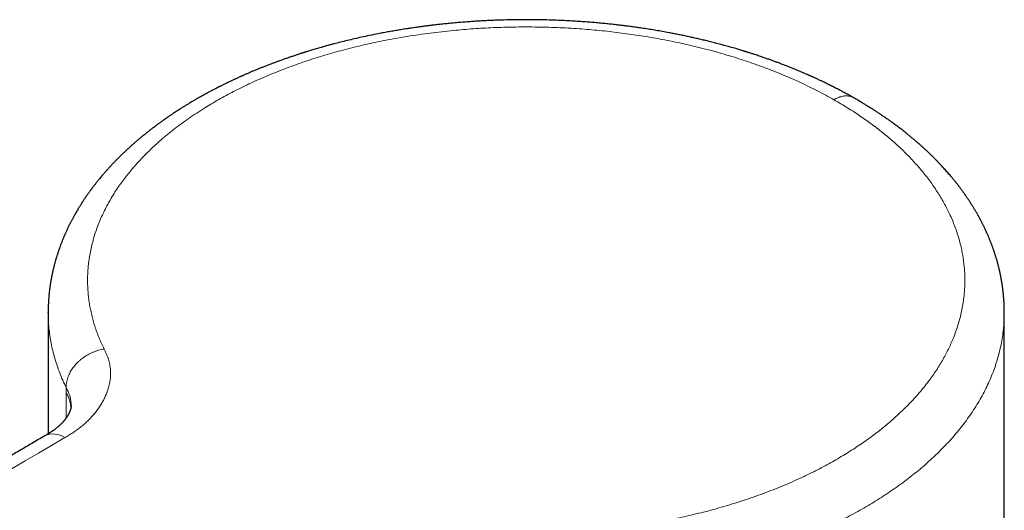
# Model space of a CAD drawing. Header units: millimetres. Extents: x 8 to 738, y 12 to 566.
# Tile 15 of 35: x 657 to 707, y 252 to 277. Entities that reach past the tile are written whole.
import ezdxf

# ---------------------------------------------------------------- set-up
doc = ezdxf.new("R2010")
doc.units = ezdxf.units.MM

msp = doc.modelspace()

# ---------------------------------------------------------------- linework, layer by layer
at = {"color": 7, "linetype": 'Continuous', "lineweight": 30}
for p, q in [((658.669, 261.942), (658.67, 261.962)), ((658.669, 261.942), (658.669, 255.792)), ((707.169, 243.731), (707.169, 261.94)), ((659.835, 257.23), (659.835, 257.233))]:
    msp.add_line(p, q, dxfattribs=at)
at = {"color": 8, "linetype": 'Continuous', "lineweight": 0, "flags": 128}
msp.add_lwpolyline([(659.577, 257.897), (659.577, 257.927), (659.577, 257.958), (659.577, 257.989), (659.577, 258.019), (659.577, 258.05), (659.577, 258.081), (659.577, 258.111), (659.577, 258.142)], dxfattribs=at)
at = {"color": 8, "linetype": 'Continuous', "lineweight": 0}
msp.add_arc((658.922, 254.774), 1.01, 54.6055, 115.027, dxfattribs=at)
at = {"color": 7, "linetype": 'Continuous', "lineweight": 30}
for points, knots in [([(699.51, 272.837), (699.47, 272.86), (699.389, 272.906), (699.271, 272.971), (699.159, 273.033), (699.054, 273.09), (698.957, 273.142), (698.859, 273.194), (698.758, 273.247), (698.673, 273.291), (698.612, 273.323), (698.573, 273.343), (698.537, 273.361), (698.508, 273.376), (698.486, 273.386), (698.469, 273.395), (698.448, 273.406), (698.42, 273.42), (698.384, 273.438), (698.341, 273.459), (698.293, 273.483), (698.24, 273.509), (698.187, 273.535), (698.135, 273.561), (698.065, 273.595), (697.98, 273.636), (697.881, 273.683), (697.791, 273.725), (697.661, 273.786), (697.546, 273.839), (697.444, 273.885), (697.404, 273.903), (697.369, 273.918), (697.344, 273.93), (697.325, 273.938), (697.306, 273.947), (697.283, 273.957), (697.255, 273.97), (697.22, 273.985), (697.174, 274.005), (697.114, 274.031), (697.043, 274.062), (696.966, 274.095), (696.889, 274.128), (696.81, 274.162), (696.731, 274.195), (696.651, 274.228), (696.543, 274.273), (696.404, 274.329), (696.234, 274.397), (696.057, 274.466), (695.872, 274.538), (695.69, 274.606), (695.515, 274.671), (695.347, 274.732), (695.172, 274.795), (694.991, 274.858), (694.827, 274.914), (694.686, 274.961), (694.572, 274.999), (694.469, 275.032), (694.377, 275.062), (694.295, 275.089), (694.224, 275.111), (694.167, 275.129), (694.124, 275.143), (694.094, 275.152), (694.074, 275.158), (694.057, 275.164), (694.037, 275.17), (694.01, 275.178), (693.969, 275.191), (693.913, 275.208), (693.84, 275.23), (693.754, 275.256), (693.653, 275.286), (693.539, 275.32), (693.353, 275.374), (693.104, 275.445), (692.807, 275.525), (692.53, 275.598), (692.272, 275.664), (692.021, 275.726), (691.777, 275.784), (691.539, 275.839), (691.306, 275.892), (691.076, 275.942), (690.847, 275.99), (690.617, 276.037), (690.385, 276.083), (690.122, 276.133), (689.827, 276.187), (689.502, 276.243), (689.181, 276.296), (688.869, 276.344), (688.588, 276.386), (688.336, 276.421), (688.114, 276.451), (687.896, 276.478), (687.68, 276.505), (687.446, 276.532), (687.189, 276.561), (686.91, 276.589), (686.618, 276.617), (686.315, 276.644), (685.999, 276.67), (685.671, 276.693), (685.319, 276.716), (684.946, 276.736), (684.556, 276.754), (684.165, 276.768), (683.773, 276.778), (683.348, 276.785), (682.89, 276.788), (682.4, 276.785), (681.91, 276.775), (681.481, 276.762), (681.112, 276.747), (680.806, 276.732), (680.503, 276.715), (680.209, 276.696), (679.911, 276.675), (679.611, 276.652), (679.311, 276.626), (679.025, 276.599), (678.754, 276.571), (678.497, 276.544), (678.254, 276.516), (678.037, 276.49), (677.836, 276.465), (677.642, 276.439), (677.436, 276.411), (677.218, 276.381), (676.988, 276.347), (676.747, 276.309), (676.495, 276.269), (676.234, 276.225), (675.964, 276.178), (675.686, 276.127), (675.355, 276.064), (674.978, 275.988), (674.574, 275.902), (674.196, 275.817), (673.843, 275.733), (673.5, 275.648), (673.219, 275.575), (672.997, 275.516), (672.833, 275.472), (672.677, 275.428), (672.529, 275.386), (672.39, 275.347), (672.261, 275.309), (672.139, 275.273), (672.025, 275.238), (671.92, 275.206), (671.839, 275.182), (671.781, 275.163), (671.743, 275.152), (671.709, 275.141), (671.674, 275.13), (671.634, 275.117), (671.584, 275.102), (671.523, 275.082), (671.455, 275.06), (671.381, 275.036), (671.304, 275.011), (671.207, 274.979), (671.088, 274.939), (670.947, 274.892), (670.794, 274.839), (670.632, 274.782), (670.466, 274.723), (670.305, 274.664), (670.151, 274.607), (669.991, 274.547), (669.826, 274.484), (669.658, 274.419), (669.499, 274.356), (669.343, 274.293), (669.182, 274.227), (669.013, 274.156), (668.871, 274.096), (668.765, 274.05), (668.694, 274.019), (668.628, 273.99), (668.576, 273.967), (668.537, 273.95), (668.511, 273.938), (668.489, 273.928), (668.471, 273.921), (668.456, 273.914), (668.439, 273.906), (668.415, 273.896), (668.371, 273.876), (668.309, 273.848), (668.232, 273.812), (668.162, 273.78), (668.098, 273.751), (668.038, 273.723), (667.973, 273.692), (667.9, 273.657), (667.82, 273.619), (667.732, 273.576), (667.649, 273.536), (667.573, 273.499), (667.51, 273.468), (667.453, 273.439), (667.407, 273.416), (667.373, 273.399), (667.349, 273.387), (667.33, 273.378), (667.313, 273.369), (667.292, 273.358), (667.262, 273.343), (667.225, 273.324), (667.185, 273.304), (667.139, 273.28), (667.087, 273.253), (667.029, 273.223), (666.972, 273.192), (666.912, 273.16), (666.844, 273.125), (666.783, 273.092), (666.73, 273.063), (666.688, 273.04), (666.643, 273.016), (666.596, 272.99), (666.548, 272.964), (666.503, 272.938), (666.462, 272.915), (666.427, 272.896), (666.4, 272.881), (666.38, 272.87), (666.364, 272.861), (666.341, 272.848), (666.307, 272.828), (666.258, 272.8), (666.202, 272.768), (666.138, 272.731), (666.065, 272.688), (665.983, 272.64), (665.892, 272.586), (665.793, 272.527), (665.704, 272.472), (665.625, 272.424), (665.563, 272.386), (665.505, 272.35), (665.458, 272.32), (665.42, 272.296), (665.39, 272.277), (665.36, 272.258), (665.309, 272.225), (665.234, 272.177), (665.133, 272.111), (665.045, 272.053), (664.972, 272.004), (664.915, 271.966), (664.859, 271.928), (664.807, 271.893), (664.76, 271.861), (664.72, 271.834), (664.688, 271.811), (664.661, 271.792), (664.633, 271.773), (664.6, 271.75), (664.562, 271.723), (664.52, 271.694), (664.476, 271.662), (664.427, 271.627), (664.373, 271.589), (664.314, 271.546), (664.25, 271.499), (664.192, 271.456), (664.144, 271.42), (664.109, 271.394), (664.08, 271.373), (664.058, 271.356), (664.033, 271.337), (664.001, 271.313), (663.954, 271.278), (663.898, 271.234), (663.83, 271.182), (663.766, 271.132), (663.709, 271.087), (663.66, 271.048), (663.612, 271.01), (663.567, 270.973), (663.527, 270.941), (663.492, 270.912), (663.447, 270.876), (663.39, 270.829), (663.321, 270.771), (663.251, 270.713), (663.184, 270.655), (663.118, 270.599), (663.054, 270.544), (662.995, 270.491), (662.941, 270.444), (662.889, 270.398), (662.834, 270.348), (662.773, 270.293), (662.711, 270.236), (662.648, 270.178), (662.586, 270.12), (662.524, 270.062), (662.463, 270.003), (662.402, 269.944), (662.339, 269.883), (662.276, 269.82), (662.22, 269.765), (662.174, 269.718), (662.137, 269.682), (662.102, 269.646), (662.066, 269.608), (662.025, 269.566), (661.983, 269.522), (661.941, 269.478), (661.903, 269.438), (661.87, 269.402), (661.84, 269.37), (661.814, 269.342), (661.789, 269.316), (661.761, 269.285), (661.725, 269.246), (661.682, 269.198), (661.635, 269.146), (661.586, 269.09), (661.537, 269.034), (661.479, 268.968), (661.415, 268.893), (661.344, 268.809), (661.281, 268.733), (661.226, 268.666), (661.179, 268.608), (661.132, 268.55), (661.088, 268.494), (661.045, 268.438), (661.005, 268.387), (660.967, 268.338), (660.934, 268.295), (660.906, 268.257), (660.882, 268.226), (660.86, 268.195), (660.836, 268.162), (660.808, 268.126), (660.779, 268.085), (660.742, 268.034), (660.7, 267.975), (660.651, 267.907), (660.601, 267.834), (660.555, 267.766), (660.514, 267.706), (660.481, 267.656), (660.451, 267.611), (660.424, 267.571), (660.4, 267.534), (660.376, 267.496), (660.35, 267.455), (660.319, 267.407), (660.287, 267.355), (660.249, 267.295), (660.208, 267.228), (660.163, 267.153), (660.118, 267.076), (660.072, 266.997), (660.026, 266.917), (659.985, 266.843), (659.947, 266.774), (659.912, 266.71), (659.879, 266.647), (659.846, 266.585), (659.815, 266.526), (659.786, 266.468), (659.756, 266.409), (659.723, 266.343), (659.688, 266.272), (659.652, 266.195), (659.614, 266.114), (659.579, 266.039), (659.55, 265.975), (659.527, 265.922), (659.505, 265.873), (659.485, 265.826), (659.464, 265.778), (659.441, 265.722), (659.414, 265.657), (659.385, 265.584), (659.355, 265.51), (659.327, 265.437), (659.302, 265.37), (659.279, 265.311), (659.261, 265.259), (659.243, 265.211), (659.227, 265.165), (659.21, 265.118), (659.194, 265.069), (659.177, 265.019), (659.159, 264.966), (659.142, 264.914), (659.127, 264.866), (659.113, 264.821), (659.097, 264.77), (659.078, 264.709), (659.057, 264.638), (659.036, 264.566), (659.016, 264.494), (658.998, 264.426), (658.98, 264.36), (658.964, 264.296), (658.948, 264.235), (658.934, 264.175), (658.92, 264.116), (658.906, 264.057), (658.89, 263.987), (658.873, 263.906), (658.854, 263.815), (658.837, 263.73), (658.822, 263.649), (658.808, 263.571), (658.795, 263.495), (658.785, 263.432), (658.777, 263.379), (658.77, 263.335), (658.763, 263.286), (658.756, 263.238), (658.75, 263.193), (658.745, 263.154), (658.741, 263.12), (658.737, 263.091), (658.733, 263.062), (658.73, 263.032), (658.726, 262.997), (658.722, 262.959), (658.717, 262.919), (658.711, 262.861), (658.704, 262.787), (658.697, 262.698), (658.691, 262.625), (658.687, 262.567), (658.684, 262.521), (658.681, 262.473), (658.679, 262.428), (658.677, 262.39), (658.676, 262.358), (658.674, 262.327), (658.673, 262.292), (658.671, 262.253), (658.67, 262.213), (658.669, 262.171), (658.668, 262.127), (658.667, 262.075), (658.667, 262.014), (658.666, 261.969), (658.666, 261.945)], [0, 0, 0, 0, 0.003004, 0.005888, 0.008622, 0.011148, 0.013468, 0.015581, 0.018157, 0.020631, 0.021575, 0.022503, 0.02339, 0.024099, 0.024543, 0.024878, 0.025348, 0.026, 0.026833, 0.027848, 0.028971, 0.030231, 0.031477, 0.032683, 0.033847, 0.036298, 0.038544, 0.040586, 0.042429, 0.047403, 0.048357, 0.049301, 0.050098, 0.050653, 0.051017, 0.051393, 0.051899, 0.052537, 0.053307, 0.054208, 0.05562, 0.057256, 0.058953, 0.060662, 0.062382, 0.064113, 0.065855, 0.067609, 0.071214, 0.074866, 0.07864, 0.082609, 0.086772, 0.090179, 0.093706, 0.097352, 0.101118, 0.104954, 0.107497, 0.109819, 0.111922, 0.113804, 0.115467, 0.116909, 0.118132, 0.118939, 0.119559, 0.11991, 0.120168, 0.120575, 0.121134, 0.121843, 0.123038, 0.124507, 0.126249, 0.128266, 0.130556, 0.13312, 0.139393, 0.145446, 0.150666, 0.155712, 0.160583, 0.165281, 0.169894, 0.174329, 0.178702, 0.183075, 0.18745, 0.191827, 0.196204, 0.202336, 0.208469, 0.214483, 0.220281, 0.225863, 0.230097, 0.234198, 0.238166, 0.242077, 0.246134, 0.251023, 0.256123, 0.261432, 0.266951, 0.27268, 0.278618, 0.284767, 0.291759, 0.298811, 0.305862, 0.312914, 0.319965, 0.32878, 0.337595, 0.346411, 0.355229, 0.360773, 0.366318, 0.371823, 0.377151, 0.382289, 0.387998, 0.393453, 0.398655, 0.403603, 0.408297, 0.412737, 0.416924, 0.42026, 0.423826, 0.427621, 0.431646, 0.435901, 0.440386, 0.445101, 0.449944, 0.455009, 0.460288, 0.465586, 0.473757, 0.48174, 0.48871, 0.49553, 0.502201, 0.508723, 0.512044, 0.515309, 0.518417, 0.521353, 0.524118, 0.526711, 0.529132, 0.531438, 0.533564, 0.535506, 0.536335, 0.537093, 0.537781, 0.538422, 0.539206, 0.540238, 0.541478, 0.542904, 0.544415, 0.545996, 0.547648, 0.550386, 0.553299, 0.556386, 0.559886, 0.563392, 0.566771, 0.570024, 0.573151, 0.576947, 0.580538, 0.583925, 0.587227, 0.590611, 0.594428, 0.598347, 0.599913, 0.601496, 0.603019, 0.604305, 0.604996, 0.605588, 0.60608, 0.606473, 0.606767, 0.607107, 0.607626, 0.608327, 0.610075, 0.611808, 0.61352, 0.614815, 0.616128, 0.617603, 0.619261, 0.621102, 0.623125, 0.625331, 0.626824, 0.628359, 0.629709, 0.630826, 0.63154, 0.632109, 0.632535, 0.632825, 0.633323, 0.634029, 0.634936, 0.635889, 0.636831, 0.638216, 0.63958, 0.640923, 0.642296, 0.64389, 0.645724, 0.64669, 0.647711, 0.648787, 0.649918, 0.651105, 0.652259, 0.65324, 0.654117, 0.654782, 0.655235, 0.655572, 0.655947, 0.656929, 0.65811, 0.659492, 0.661073, 0.66289, 0.664929, 0.667195, 0.669688, 0.672407, 0.673999, 0.675655, 0.677176, 0.678462, 0.679308, 0.680063, 0.680829, 0.681608, 0.684046, 0.68666, 0.689542, 0.690994, 0.692506, 0.694067, 0.695489, 0.696701, 0.697823, 0.698677, 0.699322, 0.700054, 0.700954, 0.70199, 0.703162, 0.704346, 0.705679, 0.707162, 0.708794, 0.710575, 0.712496, 0.713677, 0.714665, 0.715461, 0.716065, 0.716542, 0.717594, 0.718818, 0.720501, 0.722444, 0.724676, 0.726016, 0.727443, 0.728923, 0.73026, 0.73142, 0.732424, 0.733437, 0.735401, 0.737505, 0.739686, 0.741665, 0.743676, 0.745699, 0.747562, 0.749221, 0.75069, 0.752467, 0.754433, 0.756445, 0.75844, 0.76044, 0.762479, 0.764439, 0.766456, 0.768542, 0.770695, 0.772798, 0.774155, 0.77539, 0.776525, 0.777765, 0.779158, 0.780699, 0.782211, 0.783499, 0.784694, 0.785763, 0.786674, 0.787471, 0.788375, 0.789723, 0.791292, 0.793061, 0.794869, 0.796682, 0.7985, 0.801302, 0.803938, 0.806579, 0.808544, 0.810381, 0.812131, 0.814049, 0.815702, 0.817361, 0.81889, 0.82029, 0.821421, 0.822363, 0.823248, 0.824259, 0.825399, 0.826668, 0.828056, 0.830059, 0.832158, 0.834357, 0.836714, 0.838355, 0.839873, 0.841236, 0.842445, 0.843557, 0.84461, 0.845847, 0.847272, 0.848894, 0.850518, 0.852736, 0.854892, 0.857203, 0.859563, 0.861943, 0.864294, 0.866132, 0.868001, 0.869874, 0.871699, 0.873452, 0.875044, 0.876732, 0.878616, 0.880703, 0.882933, 0.885286, 0.887684, 0.889364, 0.890837, 0.89221, 0.893527, 0.894861, 0.896351, 0.898307, 0.90039, 0.902513, 0.904586, 0.906602, 0.908145, 0.909607, 0.910946, 0.912186, 0.913525, 0.914862, 0.916277, 0.917756, 0.919253, 0.920603, 0.921796, 0.923011, 0.92485, 0.926839, 0.928918, 0.930893, 0.93276, 0.934566, 0.936315, 0.938055, 0.939586, 0.94127, 0.942911, 0.944454, 0.946986, 0.949556, 0.951873, 0.954003, 0.956133, 0.958229, 0.960252, 0.961269, 0.962466, 0.96384, 0.965275, 0.96641, 0.967491, 0.968408, 0.969159, 0.969888, 0.970702, 0.97164, 0.972702, 0.973788, 0.974841, 0.977378, 0.979791, 0.982106, 0.983235, 0.984473, 0.985816, 0.987069, 0.988133, 0.988881, 0.989687, 0.99063, 0.991701, 0.992799, 0.993899, 0.9952, 0.996616, 0.998215, 1, 1, 1, 1]), ([(707.17, 261.937), (707.17, 261.951), (707.17, 261.982), (707.17, 262.026), (707.169, 262.074), (707.169, 262.121), (707.168, 262.167), (707.166, 262.209), (707.165, 262.246), (707.164, 262.286), (707.162, 262.332), (707.16, 262.388), (707.157, 262.445), (707.153, 262.504), (707.15, 262.563), (707.145, 262.625), (707.14, 262.689), (707.135, 262.753), (707.13, 262.811), (707.124, 262.868), (707.114, 262.974), (707.097, 263.12), (707.07, 263.313), (707.042, 263.494), (707.017, 263.634), (707, 263.728), (706.988, 263.786), (706.976, 263.845), (706.965, 263.903), (706.953, 263.956), (706.942, 264.007), (706.931, 264.055), (706.919, 264.109), (706.905, 264.169), (706.888, 264.236), (706.871, 264.306), (706.853, 264.376), (706.835, 264.443), (706.818, 264.505), (706.801, 264.566), (706.783, 264.63), (706.763, 264.698), (706.742, 264.766), (706.722, 264.829), (706.704, 264.887), (706.687, 264.941), (706.669, 264.994), (706.651, 265.049), (706.631, 265.108), (706.608, 265.174), (706.583, 265.243), (706.559, 265.31), (706.535, 265.373), (706.514, 265.43), (706.493, 265.484), (706.472, 265.537), (706.45, 265.593), (706.427, 265.65), (706.402, 265.71), (706.376, 265.773), (706.347, 265.839), (706.318, 265.906), (706.29, 265.971), (706.263, 266.029), (706.24, 266.081), (706.217, 266.13), (706.195, 266.178), (706.171, 266.228), (706.144, 266.283), (706.118, 266.338), (706.091, 266.391), (706.066, 266.442), (706.038, 266.496), (706.01, 266.55), (705.983, 266.601), (705.96, 266.646), (705.938, 266.687), (705.916, 266.727), (705.894, 266.769), (705.871, 266.81), (705.846, 266.855), (705.818, 266.905), (705.787, 266.961), (705.749, 267.025), (705.709, 267.095), (705.667, 267.165), (705.627, 267.231), (705.589, 267.293), (705.557, 267.344), (705.53, 267.388), (705.506, 267.426), (705.478, 267.469), (705.448, 267.517), (705.415, 267.567), (705.383, 267.617), (705.348, 267.669), (705.312, 267.723), (705.274, 267.778), (705.24, 267.829), (705.208, 267.875), (705.176, 267.92), (705.144, 267.965), (705.108, 268.016), (705.068, 268.072), (705.025, 268.13), (704.979, 268.193), (704.932, 268.256), (704.886, 268.317), (704.845, 268.37), (704.809, 268.417), (704.777, 268.458), (704.748, 268.495), (704.722, 268.528), (704.695, 268.561), (704.665, 268.599), (704.63, 268.643), (704.575, 268.71), (704.504, 268.796), (704.421, 268.895), (704.34, 268.99), (704.261, 269.08), (704.181, 269.17), (704.099, 269.261), (704.029, 269.337), (703.974, 269.397), (703.934, 269.439), (703.893, 269.482), (703.853, 269.524), (703.817, 269.562), (703.787, 269.593), (703.763, 269.618), (703.74, 269.642), (703.715, 269.667), (703.683, 269.7), (703.642, 269.741), (703.595, 269.788), (703.548, 269.834), (703.505, 269.877), (703.465, 269.916), (703.429, 269.951), (703.398, 269.982), (703.371, 270.007), (703.346, 270.031), (703.32, 270.056), (703.29, 270.085), (703.255, 270.117), (703.216, 270.154), (703.175, 270.192), (703.133, 270.231), (703.089, 270.271), (703.044, 270.313), (702.996, 270.355), (702.948, 270.399), (702.903, 270.439), (702.865, 270.473), (702.834, 270.5), (702.807, 270.523), (702.78, 270.546), (702.751, 270.572), (702.719, 270.6), (702.662, 270.648), (702.579, 270.719), (702.485, 270.798), (702.406, 270.863), (702.348, 270.91), (702.298, 270.951), (702.25, 270.99), (702.197, 271.032), (702.131, 271.085), (702.052, 271.147), (701.965, 271.214), (701.881, 271.278), (701.801, 271.339), (701.725, 271.397), (701.649, 271.453), (701.57, 271.511), (701.495, 271.566), (701.423, 271.617), (701.357, 271.664), (701.289, 271.713), (701.22, 271.761), (701.155, 271.806), (701.096, 271.847), (701.043, 271.883), (700.989, 271.92), (700.93, 271.959), (700.865, 272.003), (700.793, 272.051), (700.728, 272.094), (700.67, 272.132), (700.621, 272.164), (700.571, 272.196), (700.519, 272.229), (700.467, 272.263), (700.417, 272.294), (700.377, 272.319), (700.35, 272.337), (700.332, 272.348), (700.318, 272.357), (700.304, 272.365), (700.282, 272.379), (700.249, 272.399), (700.203, 272.428), (700.145, 272.463), (700.079, 272.503), (700.006, 272.548), (699.925, 272.596), (699.835, 272.649), (699.736, 272.708), (699.626, 272.771), (699.55, 272.815), (699.51, 272.837)], [0, 0, 0, 0, 0.002921, 0.006254, 0.01001, 0.014135, 0.01799, 0.021413, 0.024405, 0.026991, 0.030984, 0.035166, 0.039802, 0.044483, 0.048921, 0.053706, 0.059077, 0.06417, 0.068584, 0.072906, 0.077481, 0.093552, 0.107517, 0.122935, 0.136464, 0.140761, 0.145413, 0.1502, 0.154909, 0.159157, 0.162999, 0.166856, 0.170806, 0.17591, 0.18121, 0.186828, 0.192606, 0.197981, 0.20294, 0.207583, 0.212664, 0.218398, 0.223993, 0.229151, 0.23379, 0.238006, 0.242362, 0.246596, 0.251393, 0.256848, 0.262575, 0.268188, 0.273367, 0.277956, 0.282214, 0.28658, 0.291159, 0.295872, 0.300811, 0.30602, 0.311491, 0.317215, 0.322752, 0.327574, 0.331773, 0.335779, 0.339658, 0.343831, 0.34848, 0.353449, 0.357543, 0.361846, 0.366429, 0.371255, 0.375671, 0.379439, 0.382577, 0.386217, 0.389663, 0.393115, 0.396919, 0.4011, 0.405893, 0.411373, 0.417799, 0.423874, 0.429594, 0.434986, 0.43993, 0.4431, 0.446337, 0.45011, 0.454419, 0.458946, 0.463285, 0.467436, 0.472825, 0.477699, 0.482026, 0.486377, 0.489971, 0.494005, 0.498575, 0.503673, 0.509002, 0.514406, 0.52063, 0.526176, 0.531026, 0.535196, 0.538975, 0.54234, 0.545292, 0.548069, 0.551493, 0.555631, 0.560373, 0.570106, 0.57947, 0.588174, 0.596672, 0.605052, 0.613648, 0.622701, 0.626765, 0.630858, 0.634977, 0.639125, 0.643059, 0.645808, 0.648254, 0.650406, 0.652755, 0.655604, 0.659966, 0.664858, 0.669445, 0.67367, 0.677534, 0.681013, 0.684022, 0.686556, 0.68871, 0.69115, 0.694001, 0.697264, 0.700939, 0.704956, 0.708817, 0.712845, 0.71704, 0.721403, 0.725932, 0.730309, 0.733603, 0.736353, 0.738596, 0.740919, 0.74352, 0.7464, 0.749546, 0.758732, 0.768533, 0.774271, 0.779245, 0.783448, 0.78724, 0.791658, 0.796768, 0.804276, 0.811551, 0.818542, 0.825188, 0.831424, 0.837412, 0.843774, 0.85057, 0.855724, 0.861015, 0.866443, 0.872005, 0.877266, 0.881874, 0.885829, 0.889859, 0.894395, 0.89946, 0.905001, 0.91096, 0.914531, 0.918236, 0.922077, 0.926051, 0.929894, 0.933953, 0.937178, 0.938865, 0.940181, 0.941147, 0.942052, 0.943328, 0.945934, 0.949374, 0.953645, 0.958749, 0.963983, 0.969875, 0.976422, 0.983626, 0.991485, 1, 1, 1, 1]), ([(659.836, 257.233), (659.836, 257.231), (659.836, 257.227), (659.836, 257.223), (659.836, 257.219), (659.835, 257.217), (659.835, 257.215), (659.835, 257.213), (659.835, 257.211), (659.835, 257.208), (659.835, 257.203), (659.834, 257.196), (659.834, 257.189), (659.833, 257.184), (659.832, 257.179), (659.832, 257.172), (659.831, 257.165), (659.83, 257.158), (659.829, 257.151), (659.828, 257.146), (659.827, 257.139), (659.825, 257.132), (659.824, 257.124), (659.822, 257.117), (659.821, 257.111), (659.82, 257.107), (659.819, 257.103), (659.818, 257.097), (659.816, 257.09), (659.814, 257.081), (659.812, 257.071), (659.809, 257.06), (659.806, 257.051), (659.804, 257.043), (659.802, 257.036), (659.799, 257.027), (659.796, 257.018), (659.793, 257.008), (659.79, 256.999), (659.787, 256.991), (659.784, 256.982), (659.78, 256.972), (659.777, 256.962), (659.774, 256.955), (659.771, 256.948), (659.769, 256.941), (659.765, 256.932), (659.761, 256.922), (659.756, 256.909), (659.75, 256.897), (659.746, 256.886), (659.742, 256.877), (659.738, 256.869), (659.734, 256.859), (659.729, 256.849), (659.724, 256.839), (659.72, 256.831), (659.717, 256.825), (659.714, 256.818), (659.709, 256.808), (659.701, 256.793), (659.692, 256.776), (659.683, 256.76), (659.677, 256.749), (659.671, 256.739), (659.665, 256.728), (659.657, 256.715), (659.649, 256.701), (659.641, 256.687), (659.633, 256.675), (659.625, 256.661), (659.616, 256.647), (659.608, 256.634), (659.599, 256.621), (659.59, 256.607), (659.578, 256.591), (659.565, 256.572), (659.552, 256.554), (659.541, 256.538), (659.53, 256.524), (659.52, 256.51), (659.508, 256.495), (659.496, 256.48), (659.486, 256.468), (659.478, 256.458), (659.47, 256.448), (659.46, 256.435), (659.447, 256.421), (659.435, 256.407), (659.421, 256.391), (659.404, 256.371), (659.382, 256.347), (659.36, 256.324), (659.338, 256.302), (659.318, 256.281), (659.296, 256.26), (659.273, 256.237), (659.246, 256.212), (659.216, 256.184), (659.18, 256.153), (659.142, 256.121), (659.102, 256.088), (659.061, 256.056), (659.022, 256.027), (658.985, 256), (658.952, 255.976), (658.921, 255.954), (658.89, 255.933), (658.86, 255.913), (658.833, 255.895), (658.809, 255.88), (658.784, 255.864), (658.755, 255.845), (658.718, 255.822), (658.675, 255.796), (658.624, 255.765), (658.564, 255.729), (658.521, 255.704), (658.497, 255.691)], [0, 0, 0, 0, 0.00933, 0.01672, 0.022115, 0.025616, 0.028712, 0.03215, 0.035932, 0.040007, 0.044142, 0.055637, 0.065405, 0.071256, 0.077562, 0.084776, 0.093465, 0.10215, 0.108731, 0.114572, 0.120927, 0.128367, 0.13722, 0.143676, 0.148608, 0.152476, 0.156611, 0.161095, 0.16749, 0.175468, 0.18514, 0.194611, 0.202052, 0.208205, 0.213841, 0.220183, 0.228647, 0.236804, 0.243184, 0.248387, 0.255186, 0.263648, 0.270834, 0.275893, 0.279986, 0.285164, 0.290896, 0.297876, 0.306625, 0.316924, 0.32391, 0.329172, 0.333927, 0.340167, 0.347751, 0.354362, 0.359271, 0.362915, 0.366971, 0.371605, 0.382387, 0.395365, 0.404428, 0.411329, 0.416421, 0.422977, 0.431423, 0.440445, 0.448296, 0.455586, 0.463153, 0.472106, 0.480559, 0.486924, 0.495141, 0.505095, 0.516221, 0.528116, 0.536682, 0.543986, 0.55198, 0.561468, 0.570489, 0.577577, 0.582544, 0.587733, 0.595057, 0.604159, 0.612539, 0.619714, 0.63167, 0.646053, 0.659992, 0.672574, 0.683698, 0.695606, 0.708203, 0.721367, 0.738924, 0.754049, 0.774012, 0.791261, 0.809002, 0.826603, 0.840636, 0.853029, 0.865215, 0.876366, 0.88701, 0.897436, 0.903926, 0.911706, 0.921274, 0.932714, 0.946136, 0.961689, 0.979563, 1, 1, 1, 1]), ([(658.494, 255.689), (658.385, 255.625), (658.168, 255.497), (657.848, 255.31), (657.538, 255.128), (657.237, 254.951), (656.946, 254.78), (656.664, 254.615), (656.399, 254.459), (656.15, 254.314), (655.918, 254.177), (655.693, 254.045), (655.476, 253.918), (655.267, 253.795), (655.067, 253.677), (654.874, 253.564), (654.689, 253.456), (654.513, 253.353), (654.344, 253.254), (654.184, 253.16), (654.034, 253.072), (653.895, 252.99), (653.766, 252.914), (653.641, 252.841), (653.518, 252.769), (653.268, 252.622), (652.889, 252.4), (652.379, 252.101), (651.863, 251.798), (651.342, 251.492), (649.421, 250.365), (644.869, 247.694), (638.708, 244.079), (633.918, 241.268), (631.732, 239.985), (631.131, 239.632), (630.53, 239.279), (629.929, 238.926), (629.325, 238.572), (628.715, 238.214), (628.151, 237.883), (627.634, 237.579), (627.164, 237.304), (626.688, 237.024), (626.206, 236.741), (625.714, 236.453), (625.259, 236.185), (624.84, 235.939), (624.548, 235.768), (624.34, 235.646), (624.22, 235.576), (624.103, 235.507), (623.992, 235.442), (623.889, 235.381), (623.794, 235.326), (623.707, 235.276), (623.627, 235.23), (623.556, 235.188), (623.5, 235.155), (623.459, 235.13), (623.43, 235.113), (623.404, 235.097), (623.38, 235.083), (623.359, 235.07), (623.337, 235.056), (623.316, 235.043), (623.293, 235.029), (623.268, 235.013), (623.235, 234.993), (623.196, 234.968), (623.155, 234.941), (623.116, 234.916), (623.078, 234.891), (623.043, 234.867), (623.012, 234.847), (622.987, 234.83), (622.964, 234.814), (622.938, 234.796), (622.907, 234.775), (622.871, 234.749), (622.828, 234.719), (622.779, 234.684), (622.725, 234.645), (622.67, 234.604), (622.619, 234.565), (622.572, 234.528), (622.529, 234.495), (622.49, 234.463), (622.452, 234.432), (622.412, 234.399), (622.369, 234.363), (622.323, 234.324), (622.273, 234.28), (622.222, 234.235), (622.176, 234.192), (622.136, 234.156), (622.099, 234.122), (622.059, 234.083), (622.013, 234.039), (621.967, 233.992), (621.92, 233.945), (621.873, 233.896), (621.827, 233.848), (621.79, 233.808), (621.761, 233.776), (621.74, 233.752), (621.721, 233.731), (621.701, 233.709), (621.678, 233.682), (621.651, 233.651), (621.623, 233.618), (621.589, 233.577), (621.548, 233.527), (621.5, 233.467), (621.452, 233.404), (621.407, 233.345), (621.368, 233.292), (621.327, 233.235), (621.277, 233.163), (621.212, 233.066), (621.146, 232.961), (621.079, 232.849), (621.021, 232.747), (620.96, 232.633), (620.916, 232.546), (620.886, 232.484), (620.875, 232.46), (620.865, 232.438), (620.854, 232.415), (620.842, 232.389), (620.828, 232.357), (620.813, 232.323), (620.8, 232.291), (620.788, 232.264), (620.778, 232.239), (620.767, 232.213), (620.755, 232.181), (620.741, 232.147), (620.729, 232.114), (620.717, 232.083), (620.707, 232.054), (620.697, 232.027), (620.687, 231.999), (620.677, 231.968), (620.664, 231.931), (620.653, 231.895), (620.643, 231.863), (620.635, 231.838), (620.628, 231.816), (620.622, 231.795), (620.616, 231.772), (620.608, 231.745), (620.599, 231.712), (620.588, 231.674), (620.579, 231.635), (620.57, 231.6), (620.562, 231.566), (620.553, 231.53), (620.545, 231.491), (620.535, 231.446), (620.526, 231.399), (620.517, 231.355), (620.511, 231.32), (620.506, 231.292), (620.502, 231.265), (620.497, 231.235), (620.492, 231.2), (620.486, 231.163), (620.481, 231.125), (620.477, 231.091), (620.473, 231.059), (620.47, 231.029), (620.467, 230.999), (620.464, 230.966), (620.46, 230.93), (620.457, 230.893), (620.455, 230.86), (620.453, 230.832), (620.452, 230.81), (620.451, 230.792), (620.45, 230.776), (620.449, 230.758), (620.448, 230.736), (620.447, 230.705), (620.446, 230.666), (620.445, 230.618), (620.445, 230.583), (620.445, 230.564)], [0, 0, 0, 0, 0.00825, 0.016261, 0.024031, 0.031561, 0.038851, 0.045902, 0.052712, 0.058743, 0.064573, 0.070202, 0.075629, 0.080854, 0.085877, 0.090698, 0.095318, 0.099737, 0.103953, 0.107968, 0.111781, 0.115191, 0.118423, 0.121505, 0.124579, 0.127662, 0.14027, 0.15303, 0.165943, 0.179008, 0.192204, 0.310169, 0.52082, 0.654871, 0.669918, 0.684964, 0.700011, 0.715057, 0.730125, 0.745381, 0.760857, 0.772491, 0.784246, 0.796127, 0.808202, 0.820499, 0.833016, 0.842411, 0.851927, 0.854942, 0.85797, 0.860953, 0.863728, 0.866285, 0.868632, 0.870781, 0.872736, 0.874494, 0.876052, 0.876834, 0.87755, 0.878196, 0.878772, 0.879275, 0.879753, 0.880377, 0.880812, 0.881389, 0.882185, 0.883196, 0.884225, 0.885197, 0.886109, 0.887027, 0.887793, 0.888394, 0.88893, 0.889548, 0.890337, 0.891232, 0.892289, 0.893535, 0.894967, 0.896438, 0.897766, 0.898932, 0.900075, 0.9011, 0.902057, 0.903122, 0.904299, 0.90556, 0.906933, 0.908527, 0.909838, 0.910895, 0.911927, 0.913035, 0.914379, 0.915832, 0.917311, 0.918743, 0.920174, 0.921548, 0.922285, 0.922962, 0.923561, 0.92414, 0.924879, 0.925791, 0.926808, 0.927725, 0.929268, 0.930918, 0.932729, 0.934406, 0.935732, 0.937021, 0.939025, 0.941449, 0.944651, 0.947203, 0.949942, 0.952345, 0.955705, 0.956339, 0.956917, 0.957444, 0.957936, 0.958554, 0.959341, 0.960216, 0.961001, 0.961637, 0.962161, 0.962759, 0.963541, 0.964377, 0.965159, 0.965887, 0.966558, 0.96717, 0.967758, 0.968513, 0.969385, 0.970279, 0.971007, 0.97157, 0.972033, 0.972507, 0.972994, 0.973595, 0.974363, 0.9753, 0.976225, 0.976969, 0.977726, 0.978495, 0.979341, 0.980384, 0.98157, 0.982548, 0.983309, 0.98387, 0.984444, 0.985103, 0.985886, 0.986788, 0.987623, 0.988412, 0.989058, 0.989702, 0.990393, 0.991074, 0.991904, 0.992775, 0.993513, 0.994115, 0.994626, 0.994982, 0.995315, 0.995643, 0.996124, 0.996801, 0.997672, 0.998739, 1, 1, 1, 1])]:
    msp.add_open_spline(points, degree=3, knots=knots, dxfattribs=at)
at = {"color": 8, "linetype": 'Continuous', "lineweight": 0}
for points, knots in [([(661.502, 260.088), (661.457, 260.183), (661.366, 260.373), (661.245, 260.661), (661.135, 260.95), (661.036, 261.24), (660.949, 261.53), (660.875, 261.819), (660.811, 262.107), (660.759, 262.396), (660.718, 262.688), (660.689, 262.982), (660.671, 263.278), (660.665, 263.575), (660.671, 263.871), (660.688, 264.168), (660.718, 264.464), (660.762, 264.775), (660.823, 265.103), (660.902, 265.446), (660.997, 265.788), (661.109, 266.128), (661.236, 266.466), (661.375, 266.795), (661.527, 267.116), (661.689, 267.429), (661.865, 267.739), (662.055, 268.046), (662.252, 268.341), (662.455, 268.623), (662.661, 268.894), (662.879, 269.162), (663.108, 269.427), (663.345, 269.687), (663.592, 269.942), (663.846, 270.193), (664.111, 270.44), (664.402, 270.7), (664.722, 270.97), (665.074, 271.25), (665.438, 271.525), (665.815, 271.794), (666.204, 272.057), (666.587, 272.301), (666.96, 272.528), (667.322, 272.739), (667.693, 272.944), (668.071, 273.144), (668.458, 273.339), (668.853, 273.529), (669.268, 273.72), (669.705, 273.911), (670.164, 274.101), (670.631, 274.285), (671.106, 274.462), (671.573, 274.626), (672.032, 274.779), (672.482, 274.921), (672.937, 275.057), (673.398, 275.186), (673.861, 275.309), (674.325, 275.425), (674.792, 275.534), (675.263, 275.637), (675.767, 275.74), (676.307, 275.841), (676.881, 275.94), (677.46, 276.029), (678.043, 276.109), (678.63, 276.18), (679.191, 276.239), (679.727, 276.288), (680.236, 276.327), (680.747, 276.359), (681.258, 276.385), (681.771, 276.404), (682.284, 276.415), (682.815, 276.421), (683.363, 276.418), (683.927, 276.407), (684.491, 276.388), (685.054, 276.361), (685.599, 276.327), (686.124, 276.287), (686.63, 276.241), (687.135, 276.188), (687.637, 276.129), (688.133, 276.063), (688.624, 275.992), (689.109, 275.914), (689.591, 275.83), (690.1, 275.734), (690.635, 275.625), (691.194, 275.501), (691.747, 275.368), (692.294, 275.226), (692.834, 275.076), (693.341, 274.925), (693.817, 274.775), (694.262, 274.627), (694.701, 274.473), (695.133, 274.313), (695.559, 274.147), (695.978, 273.976), (696.404, 273.793), (696.836, 273.598), (697.272, 273.391), (697.699, 273.177), (698.117, 272.958), (698.387, 272.806), (698.522, 272.731)], [0, 0, 0, 0, 0.008781, 0.017561, 0.026342, 0.035123, 0.043905, 0.052529, 0.061153, 0.069778, 0.078402, 0.087202, 0.096002, 0.104802, 0.113602, 0.122402, 0.131202, 0.140002, 0.150269, 0.160536, 0.170804, 0.181071, 0.191338, 0.201605, 0.211285, 0.220965, 0.230645, 0.240324, 0.250003, 0.258782, 0.267562, 0.276343, 0.285123, 0.293904, 0.302528, 0.311153, 0.319778, 0.328403, 0.338671, 0.348939, 0.359206, 0.369474, 0.379741, 0.390007, 0.398807, 0.407607, 0.416407, 0.425206, 0.434006, 0.442806, 0.451607, 0.461287, 0.470968, 0.480648, 0.490329, 0.50001, 0.508791, 0.517571, 0.526352, 0.535132, 0.543912, 0.552535, 0.561158, 0.569781, 0.578405, 0.588671, 0.598938, 0.609205, 0.619472, 0.629739, 0.640007, 0.648808, 0.657608, 0.666408, 0.675208, 0.684008, 0.692807, 0.701607, 0.711286, 0.720966, 0.730646, 0.740326, 0.750006, 0.758787, 0.767568, 0.776349, 0.785129, 0.79391, 0.802533, 0.811157, 0.81978, 0.828404, 0.838671, 0.848937, 0.859204, 0.86947, 0.879737, 0.890003, 0.898803, 0.907602, 0.916402, 0.925202, 0.934001, 0.942801, 0.951601, 0.961281, 0.970961, 0.980641, 0.990321, 1, 1, 1, 1]), ([(698.522, 272.731), (698.643, 272.661), (698.885, 272.522), (699.238, 272.307), (699.582, 272.088), (699.917, 271.864), (700.242, 271.637), (700.555, 271.408), (700.858, 271.176), (701.151, 270.94), (701.437, 270.698), (701.716, 270.451), (701.986, 270.199), (702.246, 269.943), (702.495, 269.684), (702.734, 269.422), (702.963, 269.156), (703.181, 268.888), (703.388, 268.616), (703.584, 268.342), (703.769, 268.066), (703.943, 267.787), (704.106, 267.506), (704.257, 267.222), (704.402, 266.927), (704.538, 266.621), (704.665, 266.303), (704.778, 265.984), (704.876, 265.663), (704.958, 265.35), (705.025, 265.047), (705.078, 264.752), (705.119, 264.457), (705.149, 264.162), (705.166, 263.868), (705.172, 263.576), (705.167, 263.285), (705.15, 262.995), (705.119, 262.686), (705.073, 262.36), (705.009, 262.016), (704.928, 261.673), (704.831, 261.332), (704.719, 260.992), (704.597, 260.67), (704.468, 260.366), (704.334, 260.08), (704.189, 259.795), (704.033, 259.513), (703.865, 259.233), (703.686, 258.955), (703.489, 258.67), (703.274, 258.379), (703.039, 258.083), (702.791, 257.79), (702.53, 257.501), (702.264, 257.224), (701.997, 256.96), (701.728, 256.708), (701.449, 256.46), (701.16, 256.215), (700.864, 255.976), (700.56, 255.742), (700.248, 255.514), (699.928, 255.29), (699.597, 255.068), (699.255, 254.85), (698.902, 254.634), (698.541, 254.424), (698.171, 254.218), (697.792, 254.018), (697.406, 253.822), (696.99, 253.621), (696.544, 253.416), (696.065, 253.208), (695.577, 253.007), (695.079, 252.814), (694.573, 252.629), (694.068, 252.455), (693.566, 252.292), (693.066, 252.14), (692.56, 251.994), (692.048, 251.857), (691.546, 251.731), (691.055, 251.616), (690.576, 251.511), (690.093, 251.413), (689.606, 251.321), (689.118, 251.236), (688.63, 251.157), (688.142, 251.086), (687.651, 251.021), (687.155, 250.962), (686.653, 250.909), (686.145, 250.863), (685.636, 250.823), (685.126, 250.79), (684.614, 250.764), (684.102, 250.745), (683.589, 250.733), (683.075, 250.727), (682.561, 250.729), (682.048, 250.737), (681.535, 250.752), (681.023, 250.774), (680.512, 250.803), (679.985, 250.84), (679.442, 250.885), (678.885, 250.94), (678.331, 251.003), (677.78, 251.074), (677.415, 251.128), (677.232, 251.155)], [0, 0, 0, 0, 0.0087802, 0.0175607, 0.0263413, 0.035122, 0.0439028, 0.0525269, 0.0611508, 0.0697747, 0.0783985, 0.0871981, 0.0959977, 0.1047973, 0.113597, 0.1223968, 0.1311967, 0.1399966, 0.1487966, 0.1575966, 0.1663965, 0.1751963, 0.183996, 0.1927956, 0.2015952, 0.2112747, 0.2209543, 0.2306341, 0.2403141, 0.2499942, 0.2587752, 0.2675561, 0.276337, 0.2851176, 0.293898, 0.3025214, 0.3111448, 0.3197683, 0.3283922, 0.3386588, 0.3489259, 0.3591932, 0.3694606, 0.3797281, 0.3899954, 0.3987958, 0.407596, 0.4163959, 0.4251954, 0.4339947, 0.4427937, 0.4515927, 0.4612716, 0.4709508, 0.4806303, 0.4903102, 0.4999904, 0.5087717, 0.5175531, 0.5263345, 0.5351159, 0.5438973, 0.5525217, 0.5611459, 0.5697699, 0.5783937, 0.5871934, 0.595993, 0.6047928, 0.6135927, 0.6223929, 0.6311933, 0.639994, 0.6502617, 0.6605296, 0.6707975, 0.6810653, 0.6913329, 0.7016001, 0.7112803, 0.72096, 0.7306393, 0.7403182, 0.7499971, 0.7587769, 0.7675569, 0.7763372, 0.7851178, 0.7938986, 0.8025229, 0.8111474, 0.819772, 0.8283966, 0.8371972, 0.8459977, 0.8547981, 0.8635982, 0.8723983, 0.8811981, 0.889998, 0.8987979, 0.907598, 0.9163981, 0.9251983, 0.9339987, 0.9427991, 0.9515995, 0.9612799, 0.9709603, 0.9806404, 0.9903203, 1, 1, 1, 1]), ([(699.51, 272.837), (699.506, 272.839), (699.475, 272.859), (699.413, 272.884), (699.322, 272.911), (699.226, 272.926), (699.127, 272.928), (699.026, 272.919), (698.924, 272.9), (698.821, 272.87), (698.72, 272.832), (698.621, 272.786), (698.555, 272.749), (698.522, 272.731)], [0, 0, 0, 0, 0.016541, 0.1208935, 0.2248486, 0.328074, 0.430251, 0.5310801, 0.6302858, 0.7259009, 0.8195046, 0.9109199, 1, 1, 1, 1]), ([(659.577, 258.142), (659.464, 258.387), (659.239, 258.879), (658.989, 259.63), (658.804, 260.39), (658.7, 261.157), (658.657, 261.676), (658.669, 261.938), (658.669, 261.942)], [0, 0, 0, 0, 0.19799, 0.396508, 0.595728, 0.79583, 0.996989, 1, 1, 1, 1]), ([(707.16, 261.94), (707.162, 261.818), (707.168, 261.439), (707.099, 260.805), (706.959, 260.042), (706.743, 259.287), (706.458, 258.542), (706.104, 257.809), (705.681, 257.089), (705.192, 256.383), (704.637, 255.694), (704.046, 255.054), (703.432, 254.463), (702.804, 253.918), (702.13, 253.389), (701.411, 252.876), (700.649, 252.382), (699.845, 251.909), (698.959, 251.433), (697.987, 250.963), (696.926, 250.504), (695.825, 250.08), (694.69, 249.692), (693.521, 249.341), (692.322, 249.028), (691.094, 248.752), (689.842, 248.516), (688.567, 248.319), (687.273, 248.161), (685.961, 248.045), (684.698, 247.973), (683.489, 247.94), (682.341, 247.94), (681.197, 247.972), (680.061, 248.034), (678.935, 248.126), (677.82, 248.247), (677.088, 248.353), (676.722, 248.405)], [0, 0, 0, 0, 0.014288, 0.044393, 0.074358, 0.104211, 0.133978, 0.163685, 0.193355, 0.223012, 0.252679, 0.282379, 0.307883, 0.333444, 0.359079, 0.384806, 0.410641, 0.436576, 0.462423, 0.492437, 0.522329, 0.552125, 0.581851, 0.611531, 0.641189, 0.670848, 0.700532, 0.730264, 0.760069, 0.789973, 0.820001, 0.845863, 0.871794, 0.897613, 0.923326, 0.948951, 0.974503, 1, 1, 1, 1]), ([(659.507, 255.597), (659.576, 255.638), (659.714, 255.719), (659.915, 255.845), (660.108, 255.975), (660.291, 256.109), (660.461, 256.248), (660.62, 256.39), (660.768, 256.535), (660.907, 256.683), (661.043, 256.843), (661.176, 257.016), (661.303, 257.202), (661.417, 257.391), (661.517, 257.582), (661.605, 257.776), (661.676, 257.962), (661.732, 258.14), (661.775, 258.31), (661.808, 258.48), (661.828, 258.651), (661.837, 258.822), (661.834, 258.993), (661.818, 259.16), (661.791, 259.321), (661.753, 259.477), (661.705, 259.632), (661.645, 259.785), (661.576, 259.937), (661.526, 260.037), (661.502, 260.088)], [0, 0, 0, 0, 0.035128, 0.070253, 0.105363, 0.140475, 0.175608, 0.210128, 0.244646, 0.27914, 0.313616, 0.354651, 0.395693, 0.43675, 0.477827, 0.518921, 0.560024, 0.59525, 0.630459, 0.665647, 0.700818, 0.735979, 0.771145, 0.806339, 0.838638, 0.870949, 0.903241, 0.935486, 0.967709, 1, 1, 1, 1]), ([(661.502, 260.088), (661.456, 260.08), (661.362, 260.063), (661.221, 260.026), (661.078, 259.981), (660.935, 259.925), (660.8, 259.863), (660.675, 259.796), (660.559, 259.727), (660.447, 259.651), (660.339, 259.569), (660.237, 259.482), (660.139, 259.389), (660.049, 259.292), (659.965, 259.191), (659.889, 259.087), (659.822, 258.981), (659.762, 258.874), (659.707, 258.759), (659.66, 258.636), (659.622, 258.508), (659.596, 258.383), (659.58, 258.261), (659.578, 258.181), (659.577, 258.142)], [0, 0, 0, 0, 0.045665, 0.092584, 0.140677, 0.189845, 0.239974, 0.282393, 0.325304, 0.368618, 0.412239, 0.456067, 0.5, 0.543932, 0.58776, 0.631381, 0.674696, 0.717607, 0.760025, 0.810155, 0.859323, 0.907415, 0.954334, 1, 1, 1, 1]), ([(659.835, 257.242), (659.834, 257.277), (659.833, 257.355), (659.819, 257.474), (659.795, 257.597), (659.762, 257.714), (659.723, 257.826), (659.677, 257.934), (659.627, 258.039), (659.593, 258.108), (659.577, 258.142)], [0, 0, 0, 0, 0.11504, 0.255266, 0.390043, 0.519629, 0.644533, 0.76551, 0.883568, 1, 1, 1, 1]), ([(659.577, 257.897), (659.577, 257.746), (659.577, 257.446), (659.577, 257.013), (659.579, 256.727), (659.58, 256.594)], [0, 0, 0, 0, 0.348208, 0.696446, 1, 1, 1, 1]), ([(659.827, 257.142), (659.826, 257.154), (659.822, 257.208), (659.805, 257.304), (659.775, 257.43), (659.734, 257.553), (659.685, 257.671), (659.632, 257.785), (659.595, 257.86), (659.577, 257.897)], [0, 0, 0, 0, 0.0478437, 0.2083573, 0.3778248, 0.5404788, 0.6973539, 0.8498938, 1, 1, 1, 1]), ([(624.536, 229.313), (624.536, 229.313), (624.463, 229.354), (624.321, 229.438), (624.119, 229.569), (623.926, 229.706), (623.744, 229.847), (623.572, 229.993), (623.412, 230.142), (623.267, 230.292), (623.137, 230.44), (623.02, 230.587), (622.914, 230.736), (622.818, 230.888), (622.733, 231.041), (622.657, 231.202), (622.59, 231.368), (622.535, 231.541), (622.492, 231.716), (622.463, 231.891), (622.447, 232.067), (622.443, 232.243), (622.453, 232.414), (622.475, 232.58), (622.507, 232.74), (622.55, 232.9), (622.605, 233.058), (622.67, 233.215), (622.748, 233.374), (622.839, 233.534), (622.945, 233.696), (623.061, 233.854), (623.19, 234.01), (623.33, 234.163), (623.48, 234.312), (623.642, 234.457), (623.808, 234.593), (623.979, 234.72), (624.151, 234.839), (624.331, 234.954), (624.517, 235.065), (624.707, 235.175), (624.896, 235.285), (625.805, 235.819), (630.217, 238.406), (641.688, 245.142), (652.379, 251.415), (659.507, 255.597)], [0, 0, 0, 0, 0.000002, 0.0050016, 0.0100012, 0.015001, 0.0200013, 0.0250018, 0.0300024, 0.0350029, 0.0395864, 0.0441696, 0.0487523, 0.0533346, 0.0579168, 0.0624992, 0.0674987, 0.0724987, 0.0774992, 0.0825001, 0.0875011, 0.092502, 0.0975026, 0.1020862, 0.1066695, 0.1112528, 0.1158358, 0.1204187, 0.1250018, 0.1299018, 0.134802, 0.1397023, 0.1446026, 0.1495029, 0.1544031, 0.1593034, 0.164204, 0.1686037, 0.1730033, 0.177403, 0.1818027, 0.1862036, 0.1906045, 0.1950045, 0.2500041, 0.5000022, 1, 1, 1, 1])]:
    msp.add_open_spline(points, degree=3, knots=knots, dxfattribs=at)

doc.saveas('drawing.dxf')
